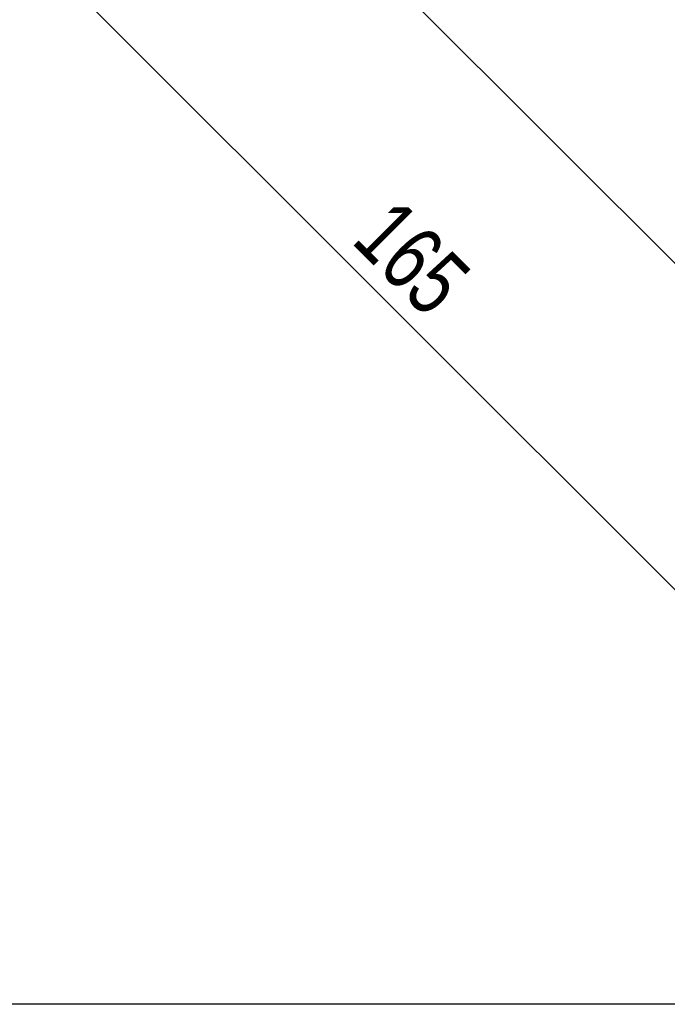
# Model space of a CAD drawing. Header units: millimetres. Extents: x 93 to 687, y 37 to 457.
# Tile 1 of 20: x 210 to 299, y 37 to 171. Entities that reach past the tile are written whole.
import ezdxf

# ---------------------------------------------------------------- set-up
doc = ezdxf.new("R2010")
doc.units = ezdxf.units.MM
doc.header["$PDSIZE"] = -1
doc.linetypes.add('SLD-Solid', pattern=[0])
doc.styles.add('SLDTEXTSTYLE0', font='TXT', dxfattribs={"width": 0.75})
doc.dimstyles.new('SLDDIMSTYLE0', dxfattribs={"dimtxt": 9, "dimasz": 3.556, "dimexe": 0, "dimexo": 0.0625, "dimgap": 2.25, "dimtad": 1, "dimdec": 0, "dimrnd": 1e-09, "dimzin": 12, "dimdsep": 46, "dimtxsty": 'SLDTEXTSTYLE0', "dimblk1": 'CLOSED', "dimblk2": 'CLOSED', "dimsah": 1, "dimcen": 0.09, "dimadec": 0, "dimazin": 3, "dimtfac": 1, "dimtofl": 0, "dimtmove": 0, "dimatfit": 3, "dimldrblk": 'CLOSED', "dimfxl": 1, "dimfrac": 2, "dimtolj": 1, "dimtzin": 12, "dimarcsym": 0})

# ---------------------------------------------------------------- blocks, each defined once
blk = doc.blocks.new('_Closed')
at = {"color": 0, "linetype": 'ByBlock', "lineweight": -2}
for p, q in [((-1, 0.166667), (0, 0)), ((-1, 0.166667), (-1, -0.166667)), ((0, 0), (-1, -0.166667)), ((0, 0), (-1, 0))]:
    blk.add_line(p, q, dxfattribs=at)
blk = doc.blocks.new('_D')
at = {"color": 0, "linetype": 'SLD-Solid', "lineweight": -2}
for p, q in [((236.26, 202.78), (213.28, 179.78)), ((327.19, 65.9), (215.79, 177.27)), ((360.95, 94.64), (329.71, 63.39))]:
    blk.add_line(p, q, dxfattribs=at)
at = {"layer": 'Defpoints', "color": 0, "linetype": 'SLD-Solid'}
for p in [(236.31, 202.82), (213.28, 179.78), (360.99, 94.68)]:
    blk.add_point(p, dxfattribs=at)
at = {"color": 0, "linetype": 'SLD-Solid', "lineweight": -2, "xscale": 3.556, "yscale": 3.556, "zscale": 3.556}
for p, rotation in [((213.28, 179.78), 135.0087284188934), ((329.71, 63.39), 315.0087284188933)]:
    blk.add_blockref('_Closed', p, dxfattribs=dict(at, rotation=rotation))
at = {"color": 0, "linetype": 'SLD-Solid', "lineweight": 18, "insert": (267.03, 141.95), "char_height": 9, "attachment_point": 2, "rotation": 315.0087, "style": 'SLDTEXTSTYLE0'}
blk.add_mtext('\\A1;165', dxfattribs=at)

msp = doc.modelspace()

# ---------------------------------------------------------------- linework, layer by layer
at = {"color": 7, "linetype": 'SLD-Solid', "lineweight": 25}
msp.add_line((236.31, 201.41), (304.2, 133.54), dxfattribs=at)
msp.add_line((687.38, 36.55), (93.38, 36.55))

# ---------------------------------------------------------------- dimensions: what is measured, and where the dimension line sits
at = {"color": 5, "linetype": 'SLD-Solid', "lineweight": 18}
dim = msp.add_linear_dim(base=(213.28, 179.78), p1=(360.99, 94.68), p2=(236.31, 202.82), angle=315.0087, dimstyle='SLDDIMSTYLE0', dxfattribs=at)
dim.commit()
dim.dimension.update_dxf_attribs({"geometry": '_D', "text_midpoint": (259.08, 133.99), "dimtype": 160})

doc.saveas('drawing.dxf')
